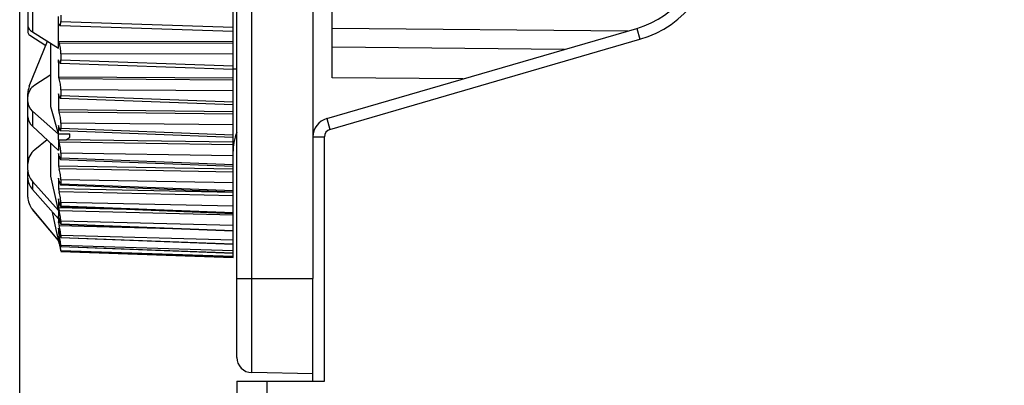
# Model space of a CAD drawing. Header units: millimetres. Extents: x 10777 to 12153, y -350 to 623.
# Tile 51 of 59: x 11153 to 11174, y 439 to 447. Entities that reach past the tile are written whole.
import ezdxf

# ---------------------------------------------------------------- set-up
doc = ezdxf.new("R2010")
doc.units = ezdxf.units.MM
doc.layers.add('07_ALL_FEATURES', color=7, linetype='Continuous')
doc.layers.add('7_ALL_FEATURES', color=7, linetype='Continuous')
doc.styles.get("Standard").update_dxf_attribs({"font": 'arial.ttf'})
doc.dimstyles.new('DIMSTYLE_1', dxfattribs={"dimtxt": 5, "dimasz": 3, "dimexe": 1, "dimexo": 1, "dimgap": 1.25, "dimtad": 1, "dimdec": 1, "dimzin": 0, "dimdsep": 46, "dimtxsty": 'Standard', "dimblk": '_FILLED', "dimblk1": '_FILLED', "dimblk2": '_FILLED', "dimcen": 0.09, "dimadec": 0, "dimazin": 0, "dimtp": 0.3, "dimtm": 0.3, "dimtfac": 1, "dimtdec": 1, "dimtofl": 0, "dimtmove": 0, "dimatfit": 3, "dimldrblk": '_FILLED', "dimfxl": 1, "dimtolj": 1, "dimtzin": 0, "dimarcsym": 0})

# ---------------------------------------------------------------- blocks, each defined once
blk = doc.blocks.new('_FILLED')
at = {"color": 0, "linetype": 'ByBlock'}
blk.add_solid([(0, 0), (-1, 0.1667), (-1, -0.1667)], dxfattribs=at)
blk = doc.blocks.new('*D9')
at = {"color": 0, "linetype": 'Continuous', "lineweight": -2, "transparency": 16777216}
for p, q in [((11153.322, 436.656), (11153.322, 511.014)), ((11318.922, 485.774), (11318.922, 511.014)), ((11156.322, 510.014), (11315.922, 510.014))]:
    blk.add_line(p, q, dxfattribs=at)
at = {"layer": 'DEFPOINTS', "color": 0, "linetype": 'Continuous', "transparency": 16777216}
for p in [(11318.922, 510.014), (11318.922, 484.774), (11153.322, 435.656)]:
    blk.add_point(p, dxfattribs=at)
at = {"color": 0, "linetype": 'Continuous', "lineweight": -2, "transparency": 16777216, "xscale": 3, "yscale": 3, "zscale": 3, "rotation": 180}
blk.add_blockref('_FILLED', (11153.322, 510.014), dxfattribs=at)
at = {"color": 0, "linetype": 'Continuous', "lineweight": -2, "transparency": 16777216, "xscale": 3, "yscale": 3, "zscale": 3}
blk.add_blockref('_FILLED', (11318.922, 510.014), dxfattribs=at)
at = {"color": 0, "linetype": 'Continuous', "transparency": 16777216, "insert": (11227.461, 516.264), "char_height": 5, "attachment_point": 2}
blk.add_mtext('\\A1;D', dxfattribs=at)

msp = doc.modelspace()

# ---------------------------------------------------------------- linework, layer by layer
at = {"layer": '07_ALL_FEATURES', "color": 7, "linetype": 'Continuous'}
for p, q in [((11157.802, 442.017), (11157.802, 460.01)), ((11159.882, 445.795), (11159.882, 458.313)), ((11153.494, 448.048), (11153.494, 446.744)), ((11153.588, 447.389), (11153.588, 446.758)), ((11154.137, 446.913), (11154.137, 446.945)), ((11154.137, 446.56), (11154.137, 446.913)), ((11154.152, 446.913), (11154.138, 446.946)), ((11154.187, 447.112), (11154.187, 446.979)), ((11154.187, 446.979), (11157.802, 446.859)), ((11153.588, 446.758), (11154.14, 446.416)), ((11154.169, 446.892), (11157.802, 446.773)), ((11159.77, 444.937), (11166.281, 446.834)), ((11159.882, 446.835), (11166.097, 446.78)), ((11166.281, 446.834), (11166.348, 446.604)), ((11153.524, 445.615), (11153.906, 446.561)), ((11153.532, 446.691), (11153.871, 446.476)), ((11153.974, 445.185), (11153.974, 446.519)), ((11157.802, 446.552), (11154.136, 446.56)), ((11154.137, 446.556), (11154.137, 446.56)), ((11154.138, 446.556), (11154.152, 446.524)), ((11157.802, 446.516), (11154.152, 446.524)), ((11159.837, 444.707), (11166.348, 446.604)), ((11154.187, 446.3), (11154.187, 446.175)), ((11157.802, 446.292), (11154.187, 446.3)), ((11164.764, 446.392), (11159.882, 446.435)), ((11154.152, 446.133), (11154.136, 446.175)), ((11154.136, 446.114), (11154.136, 446.175)), ((11154.172, 446.102), (11157.802, 445.976)), ((11154.187, 446.175), (11157.802, 446.047)), ((11153.974, 445.859), (11153.637, 445.636)), ((11157.802, 445.788), (11154.136, 445.811)), ((11154.136, 445.811), (11154.152, 445.769)), ((11157.802, 445.745), (11154.152, 445.769)), ((11162.63, 445.771), (11159.882, 445.795)), ((11153.494, 443.855), (11153.494, 445.465)), ((11154.187, 445.54), (11154.187, 445.424)), ((11157.802, 445.517), (11154.187, 445.54)), ((11154.152, 445.406), (11154.136, 445.454)), ((11154.175, 445.365), (11157.802, 445.232)), ((11154.187, 445.424), (11157.802, 445.29)), ((11153.588, 445.093), (11154.137, 444.608)), ((11153.588, 445.093), (11153.588, 444.778)), ((11154.136, 444.617), (11153.974, 445.185)), ((11157.802, 445.082), (11154.136, 445.119)), ((11154.136, 445.119), (11154.152, 445.071)), ((11157.802, 445.033), (11154.152, 445.071)), ((11159.77, 444.937), (11159.837, 444.707)), ((11153.588, 444.778), (11154.138, 444.266)), ((11154.152, 444.741), (11154.136, 444.794)), ((11154.136, 444.617), (11154.136, 444.676)), ((11154.177, 444.687), (11157.802, 444.549)), ((11154.187, 444.84), (11154.187, 444.734)), ((11157.802, 444.803), (11154.187, 444.84)), ((11154.187, 444.734), (11157.802, 444.595)), ((11153.897, 444.49), (11153.637, 444.283)), ((11154.136, 444.617), (11154.377, 444.616)), ((11154.137, 444.608), (11154.377, 444.613)), ((11154.137, 444.488), (11154.137, 444.608)), ((11154.137, 444.488), (11154.295, 444.489)), ((11154.137, 444.488), (11154.152, 444.439)), ((11157.802, 444.386), (11154.152, 444.439)), ((11154.295, 444.489), (11154.377, 444.543)), ((11157.802, 444.44), (11154.295, 444.489)), ((11154.377, 444.543), (11154.377, 444.616)), ((11159.482, 444.553), (11159.722, 444.553)), ((11159.722, 439.414), (11159.722, 444.553)), ((11153.974, 443.723), (11153.974, 444.419)), ((11154.152, 444.144), (11154.136, 444.202)), ((11154.18, 444.078), (11157.802, 443.936)), ((11154.187, 444.207), (11154.187, 444.113)), ((11157.802, 444.156), (11154.187, 444.207)), ((11154.187, 444.113), (11157.802, 443.971)), ((11153.494, 443.288), (11153.494, 443.826)), ((11157.802, 443.871), (11154.136, 443.936)), ((11154.136, 443.936), (11154.152, 443.878)), ((11157.802, 443.811), (11154.152, 443.878)), ((11153.588, 443.616), (11154.138, 443.008)), ((11153.588, 443.616), (11153.588, 443.446)), ((11154.111, 443.128), (11153.974, 443.723)), ((11154.152, 443.622), (11154.136, 443.684)), ((11154.187, 443.65), (11154.187, 443.568)), ((11157.802, 443.584), (11154.187, 443.65)), ((11153.588, 443.446), (11154.137, 442.826)), ((11157.802, 443.38), (11154.136, 443.458)), ((11154.136, 443.458), (11154.152, 443.396)), ((11154.182, 443.542), (11157.802, 443.399)), ((11154.187, 443.568), (11157.802, 443.424)), ((11154.152, 443.182), (11154.136, 443.247)), ((11157.802, 443.316), (11154.152, 443.396)), ((11154.14, 442.374), (11153.588, 443.031)), ((11154.134, 442.375), (11153.588, 443.026)), ((11154.138, 443.008), (11154.111, 443.128)), ((11155.876, 443.019), (11154.136, 443.062)), ((11154.136, 443.062), (11154.152, 442.997)), ((11157.802, 442.904), (11154.152, 442.997)), ((11154.184, 443.087), (11157.802, 442.943)), ((11154.187, 443.172), (11154.187, 443.104)), ((11157.802, 443.094), (11154.187, 443.172)), ((11154.187, 443.104), (11157.802, 442.96)), ((11154.112, 442.504), (11154.013, 442.966)), ((11154.137, 442.826), (11154.137, 442.89)), ((11154.141, 442.874), (11154.137, 442.89)), ((11154.137, 442.826), (11154.152, 442.825)), ((11154.152, 442.827), (11154.141, 442.874)), ((11154.187, 442.781), (11154.187, 442.727)), ((11157.802, 442.69), (11154.187, 442.781)), ((11154.136, 442.754), (11154.136, 442.768)), ((11154.17, 442.753), (11154.136, 442.754)), ((11154.136, 442.754), (11154.152, 442.685)), ((11154.152, 442.562), (11154.136, 442.632)), ((11157.056, 442.603), (11154.152, 442.685)), ((11154.185, 442.716), (11157.802, 442.574)), ((11154.187, 442.727), (11157.802, 442.584)), ((11154.122, 442.458), (11154.112, 442.504)), ((11154.137, 442.386), (11154.122, 442.458)), ((11154.158, 442.535), (11154.136, 442.536)), ((11154.136, 442.536), (11154.144, 442.501)), ((11154.152, 442.389), (11154.136, 442.461)), ((11154.147, 442.41), (11154.136, 442.411)), ((11154.136, 442.411), (11154.144, 442.375)), ((11154.14, 442.374), (11154.137, 442.386)), ((11154.139, 442.368), (11154.138, 442.375)), ((11154.138, 442.371), (11154.142, 442.355)), ((11154.148, 442.327), (11154.139, 442.368)), ((11154.144, 442.501), (11154.152, 442.466)), ((11154.144, 442.375), (11154.148, 442.357)), ((11154.175, 442.465), (11154.152, 442.466)), ((11154.186, 442.435), (11157.802, 442.295)), ((11154.186, 442.435), (11154.186, 442.435)), ((11154.187, 442.48), (11154.187, 442.44)), ((11157.802, 442.378), (11154.187, 442.48)), ((11154.187, 442.44), (11157.802, 442.301)), ((11154.142, 442.355), (11154.148, 442.324)), ((11154.148, 442.357), (11154.152, 442.339)), ((11154.152, 442.311), (11154.148, 442.327)), ((11154.148, 442.324), (11154.151, 442.311)), ((11154.163, 442.339), (11154.152, 442.339)), ((11154.187, 442.272), (11154.187, 442.248)), ((11157.802, 442.16), (11154.187, 442.272)), ((11154.187, 442.246), (11154.187, 442.248)), ((11154.187, 442.248), (11157.802, 442.113)), ((11154.187, 442.246), (11157.802, 442.111)), ((11154.187, 442.16), (11154.187, 442.152)), ((11157.802, 442.04), (11154.187, 442.16)), ((11154.187, 442.151), (11154.187, 442.152)), ((11154.187, 442.152), (11157.802, 442.022)), ((11154.187, 442.151), (11157.802, 442.022)), ((11154.187, 442.146), (11157.802, 442.017)), ((11159.482, 439.414), (11159.482, 441.574)), ((11157.882, 439.414), (11159.722, 439.414)), ((11157.882, 439.414), (11157.882, 438.469)), ((11158.522, 438.374), (11158.522, 439.414))]:
    msp.add_line(p, q, dxfattribs=at)
for centre, radius, start, end in [((11165.722, 448.754), 2, 286.2388, 0), ((11165.722, 448.754), 2.24, 286.2388, 0), ((11146.625, 447.153), 7.515, 358.4164, 359.4569), ((11146.114, 446.34), 8.026, 0.543, 1.5384), ((11180.601, 445.993), 26.466, 179.737, 180.3945), ((11176.522, 445.287), 22.386, 179.5711, 179.857), ((11176.528, 445.287), 22.392, 179.8571, 180.4288), ((11159.882, 444.553), 0.4, 106.2388, 180), ((11172.34, 444.643), 18.205, 179.5244, 179.8965), ((11159.882, 444.553), 0.16, 106.2388, 180), ((11166.94, 444.439), 12.803, 179.7814, 180.7729), ((11168.239, 444.069), 14.103, 179.4596, 179.8198), ((11168.246, 444.069), 14.111, 179.82, 180.5402), ((11164.394, 443.571), 10.258, 179.3664, 180), ((11164.404, 443.571), 10.269, 180.0001, 180.6333), ((11160.976, 443.155), 6.841, 179.2241, 180.2586), ((11160.987, 443.155), 6.852, 180.2587, 180.7754), ((11157.844, 442.915), 3.707, 178.5691, 180.3861), ((11158.138, 442.825), 4.002, 179.9843, 180.816), ((11155.981, 443.239), 1.875, 192.6962, 193.4577), ((11155.988, 442.584), 1.853, 178.509, 180), ((11155.993, 442.584), 1.858, 180.0006, 181.489), ((11154.639, 442.436), 0.503, 177.1412, 182.8588), ((11156.893, 443.162), 2.806, 192.3497, 193.3615), ((11150.114, 441.579), 4.133, 12.0085, 12.3785), ((11150.091, 441.574), 4.158, 11.2937, 12.0171), ((11155.933, 442.935), 1.82, 193.3964, 194.0879), ((11145.071, 440.381), 9.289, 11.8427, 12.1696), ((11175.445, 446.871), 21.776, 192.0871, 192.2895), ((11164.316, 444.448), 10.386, 192.2983, 192.5311)]:
    msp.add_arc(centre, radius, start, end, dxfattribs=at)
for centre, major_axis, ratio, start_param, end_param in [((11153.894, 446.875), (0.4, -0.016), 0.492809, -3.121818, -2.423686), ((11153.654, 446.739), (0.16, -0.006), 0.505945, -3.121112, -2.422981), ((10866.283, 449.103), (485.896, 3.185), 0.012942, -0.927429, -0.927223), ((11153.894, 445.409), (0.4, 0.021), 0.760216, 2.228088, 3.100753), ((11153.894, 445.465), (0.298, 0.267), 0.999733, 2.026438, 2.410411), ((11153.894, 445.296), (0.4, 0.021), 0.760216, 3.100753, 3.798884), ((11153.894, 444.967), (0.4, -0.021), 0.760216, -3.100753, -2.402621), ((11159.002, 444.22), (1.004, -0.658), 0.999928, -2.925491, -2.561394), ((11153.894, 443.999), (0.398, 0.039), 0.935937, 2.17639, 3.049055), ((11153.894, 443.86), (0.398, 0.039), 0.935937, 3.049055, 3.747186), ((11153.894, 443.683), (0.398, -0.039), 0.935937, -3.049055, -2.350923), ((11153.894, 443.288), (0.298, 0.267), 0.999733, 2.410411, 3.108542)]:
    msp.add_ellipse(centre, major_axis=major_axis, ratio=ratio, start_param=start_param, end_param=end_param, dxfattribs=at)
for points, knots in [([(11154.152, 446.913), (11154.154, 446.908), (11154.158, 446.9), (11154.165, 446.892), (11154.169, 446.892)], [0, 0, 0, 0, 0.642906, 1, 1, 1, 1]), ([(11154.169, 446.892), (11154.172, 446.892), (11154.179, 446.9), (11154.186, 446.929), (11154.187, 446.957), (11154.187, 446.979)], [0, 0, 0, 0, 0.103241, 0.301458, 1, 1, 1, 1]), ([(11154.187, 446.3), (11154.187, 446.342), (11154.182, 446.404), (11154.167, 446.478), (11154.157, 446.511), (11154.152, 446.524)], [0, 0, 0, 0, 0.55218, 0.808622, 1, 1, 1, 1]), ([(11154.152, 446.133), (11154.154, 446.125), (11154.159, 446.115), (11154.168, 446.103), (11154.172, 446.102)], [0, 0, 0, 0, 0.663888, 1, 1, 1, 1]), ([(11154.172, 446.102), (11154.175, 446.102), (11154.181, 446.109), (11154.186, 446.133), (11154.187, 446.157), (11154.187, 446.175)], [0, 0, 0, 0, 0.103283, 0.299109, 1, 1, 1, 1]), ([(11154.187, 445.54), (11154.187, 445.581), (11154.179, 445.658), (11154.164, 445.735), (11154.152, 445.769)], [0, 0, 0, 0, 0.530178, 1, 1, 1, 1]), ([(11154.152, 445.406), (11154.155, 445.396), (11154.16, 445.382), (11154.168, 445.369), (11154.173, 445.365), (11154.175, 445.365)], [0, 0, 0, 0, 0.674342, 0.878054, 1, 1, 1, 1]), ([(11154.175, 445.365), (11154.177, 445.365), (11154.182, 445.37), (11154.186, 445.39), (11154.187, 445.409), (11154.187, 445.424)], [0, 0, 0, 0, 0.103281, 0.297069, 1, 1, 1, 1]), ([(11154.187, 444.84), (11154.187, 444.88), (11154.178, 444.958), (11154.164, 445.035), (11154.152, 445.071)], [0, 0, 0, 0, 0.508261, 1, 1, 1, 1]), ([(11154.152, 444.741), (11154.155, 444.727), (11154.161, 444.71), (11154.17, 444.693), (11154.175, 444.688), (11154.177, 444.687)], [0, 0, 0, 0, 0.686201, 0.889454, 1, 1, 1, 1]), ([(11154.177, 444.687), (11154.182, 444.687), (11154.188, 444.71), (11154.187, 444.722), (11154.187, 444.734)], [0, 0, 0, 0, 0.285757, 1, 1, 1, 1]), ([(11154.187, 444.207), (11154.187, 444.245), (11154.178, 444.323), (11154.163, 444.4), (11154.152, 444.439)], [0, 0, 0, 0, 0.486388, 1, 1, 1, 1]), ([(11154.152, 444.144), (11154.154, 444.135), (11154.159, 444.118), (11154.166, 444.097), (11154.172, 444.085), (11154.177, 444.078), (11154.18, 444.078)], [0, 0, 0, 0, 0.390219, 0.694948, 0.898666, 1, 1, 1, 1]), ([(11154.18, 444.078), (11154.183, 444.077), (11154.188, 444.094), (11154.187, 444.104), (11154.187, 444.113)], [0, 0, 0, 0, 0.284191, 1, 1, 1, 1]), ([(11154.187, 443.65), (11154.187, 443.665), (11154.185, 443.701), (11154.174, 443.777), (11154.162, 443.838), (11154.152, 443.878)], [0, 0, 0, 0, 0.201296, 0.464268, 1, 1, 1, 1]), ([(11154.152, 443.622), (11154.154, 443.611), (11154.16, 443.592), (11154.168, 443.566), (11154.174, 443.551), (11154.179, 443.542), (11154.182, 443.542)], [0, 0, 0, 0, 0.392133, 0.700924, 0.906039, 1, 1, 1, 1]), ([(11154.182, 443.542), (11154.184, 443.542), (11154.188, 443.554), (11154.187, 443.561), (11154.187, 443.568)], [0, 0, 0, 0, 0.283072, 1, 1, 1, 1]), ([(11154.187, 443.172), (11154.187, 443.186), (11154.184, 443.219), (11154.174, 443.294), (11154.162, 443.355), (11154.152, 443.396)], [0, 0, 0, 0, 0.18394, 0.441119, 1, 1, 1, 1]), ([(11154.152, 443.182), (11154.153, 443.176), (11154.158, 443.155), (11154.163, 443.135), (11154.168, 443.121)], [0, 0, 0, 0, 0.281109, 1, 1, 1, 1]), ([(11154.187, 442.781), (11154.187, 442.793), (11154.184, 442.823), (11154.173, 442.895), (11154.161, 442.955), (11154.152, 442.997)], [0, 0, 0, 0, 0.16552, 0.416543, 1, 1, 1, 1]), ([(11154.168, 443.121), (11154.169, 443.116), (11154.172, 443.107), (11154.176, 443.096), (11154.18, 443.09), (11154.182, 443.087), (11154.184, 443.087)], [0, 0, 0, 0, 0.399336, 0.70214, 0.901497, 1, 1, 1, 1]), ([(11154.184, 443.087), (11154.185, 443.086), (11154.188, 443.095), (11154.187, 443.099), (11154.187, 443.104)], [0, 0, 0, 0, 0.282453, 1, 1, 1, 1]), ([(11154.157, 442.803), (11154.16, 442.792), (11154.165, 442.773), (11154.172, 442.747), (11154.178, 442.73), (11154.181, 442.72), (11154.184, 442.717)], [0, 0, 0, 0, 0.367033, 0.666902, 0.882233, 1, 1, 1, 1]), ([(11154.187, 442.48), (11154.187, 442.49), (11154.184, 442.517), (11154.173, 442.586), (11154.161, 442.644), (11154.152, 442.685)], [0, 0, 0, 0, 0.145492, 0.3898, 1, 1, 1, 1]), ([(11154.184, 442.717), (11154.184, 442.717), (11154.184, 442.716), (11154.185, 442.716), (11154.185, 442.716)], [0, 0, 0, 0, 0.596358, 1, 1, 1, 1]), ([(11154.185, 442.716), (11154.186, 442.716), (11154.188, 442.721), (11154.187, 442.724), (11154.187, 442.727)], [0, 0, 0, 0, 0.282429, 1, 1, 1, 1]), ([(11154.152, 442.389), (11154.158, 442.359), (11154.167, 442.317), (11154.179, 442.27), (11154.183, 442.254), (11154.186, 442.248)], [0, 0, 0, 0, 0.65191, 0.877607, 1, 1, 1, 1]), ([(11154.168, 442.492), (11154.17, 442.485), (11154.173, 442.471), (11154.178, 442.454), (11154.182, 442.443), (11154.184, 442.437), (11154.186, 442.435)], [0, 0, 0, 0, 0.38778, 0.691978, 0.898951, 1, 1, 1, 1]), ([(11154.187, 442.272), (11154.187, 442.277), (11154.185, 442.29), (11154.18, 442.329), (11154.173, 442.363), (11154.168, 442.388)], [0, 0, 0, 0, 0.120787, 0.341767, 1, 1, 1, 1]), ([(11154.186, 442.435), (11154.186, 442.435), (11154.188, 442.436), (11154.187, 442.439), (11154.187, 442.44)], [0, 0, 0, 0, 0.105302, 1, 1, 1, 1]), ([(11154.184, 442.184), (11154.182, 442.191), (11154.176, 442.225), (11154.169, 442.26), (11154.163, 442.287)], [0, 0, 0, 0, 0.191979, 1, 1, 1, 1]), ([(11154.177, 442.195), (11154.178, 442.19), (11154.181, 442.175), (11154.184, 442.161), (11154.187, 442.152)], [0, 0, 0, 0, 0.375601, 1, 1, 1, 1]), ([(11154.187, 442.16), (11154.187, 442.163), (11154.186, 442.171), (11154.185, 442.179), (11154.184, 442.184)], [0, 0, 0, 0, 0.309441, 1, 1, 1, 1]), ([(11154.186, 442.248), (11154.186, 442.248), (11154.186, 442.247), (11154.187, 442.246), (11154.187, 442.246)], [0, 0, 0, 0, 0.698377, 1, 1, 1, 1])]:
    msp.add_open_spline(points, degree=3, knots=knots, dxfattribs=at)
at = {"layer": '7_ALL_FEATURES', "color": 7, "linetype": 'Continuous'}
for p, q in [((11157.882, 439.916), (11157.882, 476.671)), ((11159.482, 449.974), (11159.482, 441.574)), ((11158.196, 439.596), (11158.196, 449.631)), ((11157.882, 441.574), (11159.482, 441.574)), ((11159.482, 439.574), (11158.196, 439.596))]:
    msp.add_line(p, q, dxfattribs=at)
msp.add_arc((11158.202, 439.916), 0.32, 180, 269, dxfattribs=at)

# ---------------------------------------------------------------- dimensions: what is measured, and where the dimension line sits
at = {"color": 7, "linetype": 'Continuous'}
dim = msp.add_linear_dim(base=(11318.922, 510.014), p1=(11153.322, 435.656), p2=(11318.922, 484.774), text='D', dimstyle='DIMSTYLE_1', dxfattribs=at)
dim.commit()
dim.dimension.update_dxf_attribs({"geometry": '*D9', "text_midpoint": (11227.461, 510.014), "dimtype": 160})

doc.saveas('drawing.dxf')
